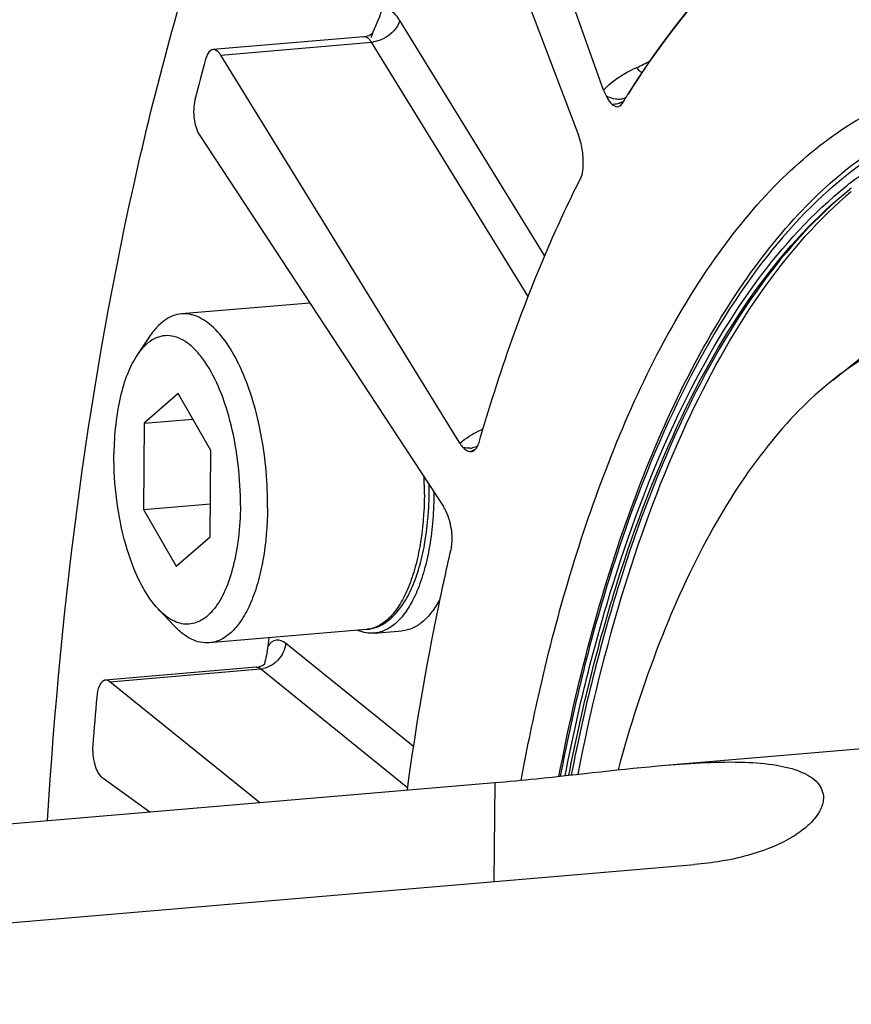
# Model space of a CAD drawing. Header units: millimetres. Extents: x 0 to 420, y 0 to 297.
# Tile 9 of 63: x 101.2 to 106.44, y 43.44 to 49.65. Entities that reach past the tile are written whole.
import ezdxf

# ---------------------------------------------------------------- set-up
doc = ezdxf.new("R2010")
doc.units = ezdxf.units.MM
doc.header["$LTSCALE"] = 23.1
doc.layers.add('COMPONENTS', color=7, linetype='CONTINUOUS')

msp = doc.modelspace()

# ---------------------------------------------------------------- linework, layer by layer
at = {"layer": 'COMPONENTS', "color": 7, "linetype": 'CONTINUOUS'}
for p, q in [((104.87845, 49.20333), (103.70635, 52.48554)), ((103.50424, 52.12279), (104.71993, 48.91881)), ((104.50692, 48.16002), (103.59419, 49.64185)), ((103.36834, 49.53886), (102.41848, 49.45816)), ((103.41473, 49.5373), (103.41401, 49.53428)), ((102.46622, 49.42384), (103.41608, 49.50453)), ((104.40255, 47.90297), (103.41608, 49.50453)), ((103.97319, 46.97723), (102.46622, 49.42384)), ((104.99388, 49.11664), (104.99434, 49.11734)), ((102.33373, 48.91661), (103.86927, 46.57939)), ((103.02712, 47.86121), (102.21891, 47.79255)), ((102.01709, 47.64926), (101.93763, 47.52957)), ((106.32155, 47.37552), (106.57256, 47.5751)), ((102.19722, 47.29013), (101.98483, 47.10436)), ((102.40419, 46.93227), (102.19722, 47.29013)), ((101.98483, 47.10436), (101.97942, 46.56073)), ((101.98483, 47.10436), (102.28968, 47.13026)), ((102.39878, 46.38864), (102.40419, 46.93227)), ((101.97942, 46.56073), (102.40085, 46.59653)), ((101.97942, 46.56073), (102.1864, 46.20287)), ((102.1864, 46.20287), (102.39878, 46.38864)), ((102.17188, 45.82721), (102.07337, 45.93177)), ((103.38297, 45.80395), (102.39497, 45.72001)), ((103.43349, 45.78094), (103.60907, 45.79585)), ((102.76617, 45.72956), (102.76332, 45.69982)), ((102.76836, 45.75218), (102.76617, 45.72956)), ((103.67995, 45.06642), (102.87533, 45.71773)), ((102.69052, 45.5658), (101.74066, 45.4851)), ((101.76788, 45.47524), (102.71774, 45.55594)), ((103.64265, 44.80725), (102.71774, 45.55594)), ((102.7097, 44.71287), (101.76788, 45.47524)), ((105.26718, 44.94851), (107.29254, 45.12057)), ((101.71797, 44.87319), (102.01874, 44.65417)), ((93.83083, 43.95858), (104.19296, 44.83887)), ((104.19296, 44.83887), (104.18675, 44.21519)), ((95.0889, 43.4423), (105.45103, 44.32259))]:
    msp.add_line(p, q, dxfattribs=at)
for centre, radius, start, end in [((103.37085, 49.50913), 0.02983, 88.34566, 94.809414), ((103.73197, 49.45196), 0.32852, 163.277364, 164.942743), ((103.36883, 49.61824), 0.07781, 307.290619, 311.86167), ((103.40109, 49.6798), 0.17591, 274.88941, 278.894087), ((120.53102, 44.51645), 18.80456, 164.957425, 165.764993), ((104.76862, 50.08979), 0.8098, 293.20816, 299.808012), ((110.01064, 46.04016), 5.88492, 148.138239, 148.473552), ((109.93823, 46.08518), 5.79967, 147.772847, 148.13831), ((107.97121, 46.68852), 2.51969, 128.644931, 129.236997), ((107.94802, 46.67544), 2.46353, 128.034336, 128.636085), ((107.95439, 46.65625), 2.45251, 128.10424, 128.487778), ((108.1295, 46.56043), 2.62153, 130.162524, 131.178192), ((104.00287, 47.03902), 0.11798, 285.413741, 294.566835), ((104.03072, 47.06466), 0.11873, 273.659537, 280.666622), ((104.00483, 47.03468), 0.11322, 294.573208, 303.932968), ((101.41926, 46.6767), 2.3301, 359.436422, 2.158705), ((101.53517, 46.68506), 2.24437, 359.433173, 0.798695), ((103.43278, 46.04134), 0.26351, 246.746124, 247.686533), ((102.70525, 45.70086), 0.14546, 274.925463, 282.46275), ((102.69127, 45.64466), 0.07725, 307.904424, 310.37121), ((102.6934, 45.64218), 0.07398, 310.354827, 313.501487), ((130.35063, 42.85089), 28.77644, 174.957459, 175.565584)]:
    msp.add_arc(centre, radius, start, end, dxfattribs=at)
for points, knots in [([(102.33702, 56.03959), (101.86601, 55.37277), (101.03557, 53.78381), (100.15439, 51.05105), (99.56355, 47.87089), (99.38639, 45.60725), (99.34779, 44.4276)], [0, 0, 0, 0, 0.2019039, 0.4394935, 0.7081036, 1, 1, 1, 1]), ([(101.37568, 44.60025), (101.4599, 45.98706), (101.71523, 47.99066), (102.39616, 50.46479), (103.01501, 52.01036), (103.7486, 53.28452), (104.58647, 54.26027), (105.52076, 54.9112), (106.21315, 55.10506), (106.54652, 55.13336)], [0, 0, 0, 0, 0.3329319, 0.4810686, 0.6140305, 0.7308223, 0.8318936, 0.9198273, 1, 1, 1, 1]), ([(99.9235, 44.47768), (99.95679, 45.49484), (100.09877, 47.46218), (100.55419, 50.26499), (101.2318, 52.76045), (101.86041, 54.27126), (102.21704, 54.94632)], [0, 0, 0, 0, 0.2828033, 0.5473685, 0.7878455, 1, 1, 1, 1]), ([(105.85486, 50.18571), (105.77797, 50.11502), (105.46984, 49.80825), (105.20789, 49.45705), (105.03191, 49.17786)], [0, 0, 0, 0, 0.24039, 1, 1, 1, 1]), ([(105.86946, 50.16875), (105.79272, 50.10448), (105.47404, 49.80991), (105.20983, 49.45999), (105.03206, 49.17801)], [0, 0, 0, 0, 0.2309271, 1, 1, 1, 1]), ([(103.59419, 49.64185), (103.57991, 49.66503), (103.5512, 49.70553), (103.49761, 49.71336), (103.47967, 49.70569)], [0, 0, 0, 0, 0.5825747, 1, 1, 1, 1]), ([(103.59419, 49.64185), (103.58968, 49.62535), (103.55603, 49.55878), (103.48405, 49.5147), (103.42828, 49.506)], [0, 0, 0, 0, 0.2326029, 1, 1, 1, 1]), ([(103.36834, 49.53886), (103.37316, 49.53927), (103.38999, 49.54198), (103.40627, 49.54894), (103.41597, 49.55633)], [0, 0, 0, 0, 0.2838094, 1, 1, 1, 1]), ([(103.41608, 49.50453), (103.41297, 49.50958), (103.40232, 49.52495), (103.38483, 49.53857), (103.37171, 49.53895)], [0, 0, 0, 0, 0.311365, 1, 1, 1, 1]), ([(102.41841, 49.45816), (102.41332, 49.45771), (102.38721, 49.44744), (102.37647, 49.41792), (102.37083, 49.39693)], [0, 0, 0, 0, 0.1902965, 1, 1, 1, 1]), ([(102.46622, 49.42384), (102.46288, 49.42925), (102.45176, 49.44538), (102.43209, 49.45934), (102.41841, 49.45816)], [0, 0, 0, 0, 0.3164915, 1, 1, 1, 1]), ([(104.87845, 49.20333), (104.89285, 49.2182), (104.95492, 49.27591), (105.02897, 49.32029), (105.08774, 49.34552)], [0, 0, 0, 0, 0.2445346, 1, 1, 1, 1]), ([(104.89344, 46.81304), (105.07197, 47.27724), (105.38417, 47.92294), (105.95072, 48.61947), (106.38845, 48.98551), (106.85866, 49.21586), (107.35325, 49.30015), (107.85675, 49.23416), (108.17351, 49.10055), (108.328, 49.01569)], [0, 0, 0, 0, 0.3178699, 0.4519919, 0.5713859, 0.6797499, 0.7827688, 0.8873434, 1, 1, 1, 1]), ([(102.30384, 49.14049), (102.29409, 49.10205), (102.2937, 49.02416), (102.31349, 48.94741), (102.33373, 48.91661)], [0, 0, 0, 0, 0.5182694, 1, 1, 1, 1]), ([(104.5971, 44.87868), (104.70776, 45.45873), (104.92084, 46.28783), (105.3412, 47.29107), (105.68787, 47.90858), (106.07547, 48.41427), (106.50148, 48.80016), (106.96246, 49.05685), (107.29247, 49.13497), (107.45406, 49.1487)], [0, 0, 0, 0, 0.3246188, 0.4677317, 0.5970459, 0.7128503, 0.8165329, 0.9108495, 1, 1, 1, 1]), ([(104.89423, 49.16583), (104.89696, 49.1603), (104.90728, 49.14114), (104.92044, 49.12304), (104.93237, 49.11292)], [0, 0, 0, 0, 0.2827161, 1, 1, 1, 1]), ([(104.93237, 49.11292), (104.94136, 49.10529), (104.96406, 49.09035), (104.98771, 49.10686), (104.99388, 49.11661)], [0, 0, 0, 0, 0.5052593, 1, 1, 1, 1]), ([(108.26572, 48.93323), (108.11174, 48.99964), (107.79442, 49.09503), (107.29886, 49.09649), (106.81946, 48.94864), (106.53369, 48.76522), (106.39768, 48.65647)], [0, 0, 0, 0, 0.2530979, 0.4933538, 0.7371502, 1, 1, 1, 1]), ([(106.43016, 48.61582), (106.58721, 48.73867), (106.92176, 48.94048), (107.30621, 49.02302), (107.4912, 49.02937)], [0, 0, 0, 0, 0.518578, 1, 1, 1, 1]), ([(104.73438, 48.65075), (104.74366, 48.66906), (104.75118, 48.71472), (104.75079, 48.75944), (104.749, 48.78377)], [0, 0, 0, 0, 0.4569909, 1, 1, 1, 1]), ([(104.73438, 48.65075), (104.67106, 48.52587), (104.41545, 47.9835), (104.21709, 47.41522), (104.08948, 46.97396)], [0, 0, 0, 0, 0.2336108, 1, 1, 1, 1]), ([(106.37743, 48.6401), (106.16209, 48.46425), (105.75507, 48.00497), (105.2711, 47.14313), (104.87439, 46.08007), (104.6855, 45.2972), (104.6053, 44.87972)], [0, 0, 0, 0, 0.1972987, 0.42974, 0.6983154, 1, 1, 1, 1]), ([(104.63638, 44.88386), (104.71707, 45.29784), (104.9067, 46.07362), (105.30413, 47.12579), (105.78821, 47.97664), (106.19498, 48.42802), (106.40986, 48.59977)], [0, 0, 0, 0, 0.3020771, 0.5707196, 0.8029753, 1, 1, 1, 1]), ([(104.65916, 44.88637), (104.73992, 45.29774), (104.92947, 46.06851), (105.32612, 47.11356), (105.80879, 47.95819), (106.21408, 48.4058), (106.42807, 48.57593)], [0, 0, 0, 0, 0.3021264, 0.5707568, 0.8029791, 1, 1, 1, 1]), ([(106.42835, 48.57599), (106.21617, 48.40367), (105.81475, 47.95364), (105.33636, 47.1086), (104.94316, 46.06592), (104.75505, 45.29778), (104.67488, 44.88808)], [0, 0, 0, 0, 0.1974762, 0.4299213, 0.6984021, 1, 1, 1, 1]), ([(104.71773, 44.89277), (104.79562, 45.29202), (104.97786, 46.04227), (105.35625, 47.06488), (105.81575, 47.90197), (106.19979, 48.35541), (106.40348, 48.53357)], [0, 0, 0, 0, 0.2995792, 0.5674395, 0.8007037, 1, 1, 1, 1]), ([(102.21891, 47.79255), (102.20031, 47.79097), (102.16222, 47.78192), (102.10886, 47.75213), (102.05925, 47.7071), (102.03075, 47.66983), (102.01709, 47.64926)], [0, 0, 0, 0, 0.2190567, 0.4521049, 0.7101262, 1, 1, 1, 1]), ([(102.76125, 46.56985), (102.76201, 46.64682), (102.75583, 46.80083), (102.72523, 47.02667), (102.6747, 47.23941), (102.60671, 47.42891), (102.52461, 47.58619), (102.44329, 47.68997), (102.37325, 47.74759), (102.32219, 47.77635), (102.27046, 47.7923), (102.23562, 47.79396), (102.21891, 47.79255)], [0, 0, 0, 0, 0.1605632, 0.3209315, 0.4746742, 0.6158716, 0.7397605, 0.8435534, 0.8880522, 0.928198, 0.9650143, 1, 1, 1, 1]), ([(102.5902, 46.58301), (102.59106, 46.66934), (102.58184, 46.84089), (102.53863, 47.08718), (102.46934, 47.30699), (102.39047, 47.46274), (102.31655, 47.5576), (102.26133, 47.60875), (102.20395, 47.6428), (102.1451, 47.65832), (102.08653, 47.6538), (102.03096, 47.62939), (101.97995, 47.58692), (101.9513, 47.55016), (101.93765, 47.5296)], [0, 0, 0, 0, 0.1744388, 0.3461081, 0.5039352, 0.6387996, 0.6959718, 0.7461353, 0.7900544, 0.8294724, 0.8671757, 0.9064542, 0.9501319, 1, 1, 1, 1]), ([(101.93765, 47.5296), (101.91359, 47.49337), (101.87167, 47.40762), (101.8283, 47.26127), (101.80076, 47.09211), (101.79404, 46.97223), (101.79342, 46.90999)], [0, 0, 0, 0, 0.2027742, 0.4412061, 0.7097748, 1, 1, 1, 1]), ([(106.58673, 47.55315), (106.564, 47.54065), (106.47186, 47.48723), (106.38455, 47.4256), (106.32149, 47.37546)], [0, 0, 0, 0, 0.2435144, 1, 1, 1, 1]), ([(106.32149, 47.37546), (106.17042, 47.25534), (105.88075, 46.95281), (105.51891, 46.38976), (105.20635, 45.70023), (105.04323, 45.19134), (104.96951, 44.91986)], [0, 0, 0, 0, 0.2036052, 0.4374119, 0.7032352, 1, 1, 1, 1]), ([(103.97319, 46.97723), (103.98329, 46.98613), (104.02753, 47.02178), (104.07759, 47.04987), (104.11713, 47.0675)], [0, 0, 0, 0, 0.2372075, 1, 1, 1, 1]), ([(102.07335, 45.93179), (102.05136, 45.95513), (102.00925, 46.00971), (101.93328, 46.14297), (101.85874, 46.34716), (101.80435, 46.61952), (101.79244, 46.8124), (101.79342, 46.90999)], [0, 0, 0, 0, 0.0927902, 0.198432, 0.4429704, 0.7175957, 1, 1, 1, 1]), ([(103.99256, 46.95098), (103.99574, 46.94745), (104.00731, 46.93587), (104.02258, 46.92683), (104.03421, 46.92529)], [0, 0, 0, 0, 0.2884349, 1, 1, 1, 1]), ([(104.03421, 46.92529), (104.04477, 46.92389), (104.06122, 46.9283), (104.07162, 46.93923), (104.07431, 46.94263)], [0, 0, 0, 0, 0.7109445, 1, 1, 1, 1]), ([(104.35946, 44.8553), (104.39192, 45.03231), (104.52696, 45.69554), (104.71504, 46.34919), (104.89344, 46.81304)], [0, 0, 0, 0, 0.2658483, 1, 1, 1, 1]), ([(103.38297, 45.80395), (103.41321, 45.80651), (103.47476, 45.82442), (103.55445, 45.88326), (103.62147, 45.96768), (103.67681, 46.07398), (103.72088, 46.19987), (103.76566, 46.39681), (103.77835, 46.55456), (103.77943, 46.66285)], [0, 0, 0, 0, 0.0895392, 0.1839483, 0.2879562, 0.4049419, 0.5360218, 0.6804623, 1, 1, 1, 1]), ([(103.80945, 46.67046), (103.8093, 46.61162), (103.80475, 46.49693), (103.78464, 46.33174), (103.75196, 46.18125), (103.70764, 46.04966), (103.65284, 45.94047), (103.58857, 45.85644), (103.51545, 45.79999), (103.45999, 45.78319), (103.43349, 45.78094)], [0, 0, 0, 0, 0.1709857, 0.3331447, 0.4829859, 0.6177199, 0.7356078, 0.8365029, 0.9227121, 1, 1, 1, 1]), ([(103.74925, 46.65378), (103.74815, 46.54401), (103.73548, 46.38441), (103.69093, 46.1856), (103.64765, 46.06002), (103.59447, 45.95591), (103.53231, 45.87584), (103.4618, 45.8221), (103.40848, 45.80611), (103.38297, 45.80395)], [0, 0, 0, 0, 0.3330551, 0.482727, 0.6172565, 0.7350098, 0.835923, 0.9223461, 1, 1, 1, 1]), ([(102.5902, 46.58301), (102.58953, 46.51598), (102.58188, 46.38746), (102.55023, 46.20762), (102.50051, 46.05537), (102.44283, 45.95181), (102.3881, 45.89206), (102.34621, 45.8609), (102.30171, 45.84166), (102.25533, 45.83506), (102.2082, 45.84135), (102.14256, 45.86766), (102.0996, 45.90392), (102.07335, 45.93179)], [0, 0, 0, 0, 0.184279, 0.3531651, 0.5005852, 0.6230702, 0.6752593, 0.7222697, 0.7655498, 0.8071543, 0.8494737, 0.8947494, 1, 1, 1, 1]), ([(102.76125, 46.56985), (102.76015, 46.46007), (102.74748, 46.30047), (102.70293, 46.10167), (102.65965, 45.97608), (102.60647, 45.87197), (102.54431, 45.7919), (102.47379, 45.73817), (102.42048, 45.72218), (102.39497, 45.72001)], [0, 0, 0, 0, 0.3330558, 0.4827267, 0.6172567, 0.7350099, 0.8359231, 0.9223462, 1, 1, 1, 1]), ([(103.914, 46.46505), (103.91239, 46.47254), (103.90562, 46.50057), (103.89609, 46.528), (103.88709, 46.54716)], [0, 0, 0, 0, 0.2658028, 1, 1, 1, 1]), ([(103.91906, 46.32153), (103.92164, 46.33251), (103.92756, 46.38046), (103.92173, 46.42905), (103.914, 46.46505)], [0, 0, 0, 0, 0.2344787, 1, 1, 1, 1]), ([(103.91906, 46.32153), (103.89038, 46.19941), (103.7786, 45.69343), (103.69252, 45.18189), (103.63983, 44.79276)], [0, 0, 0, 0, 0.2421125, 1, 1, 1, 1]), ([(103.8461, 45.99308), (103.83098, 45.96495), (103.79911, 45.91403), (103.74151, 45.85165), (103.67802, 45.81016), (103.63154, 45.79776), (103.60907, 45.79585)], [0, 0, 0, 0, 0.298883, 0.5595377, 0.7888651, 1, 1, 1, 1]), ([(102.39497, 45.72001), (102.37638, 45.71843), (102.33731, 45.72092), (102.27968, 45.74129), (102.2232, 45.77731), (102.18882, 45.80923), (102.17188, 45.82721)], [0, 0, 0, 0, 0.2190561, 0.452107, 0.7101309, 1, 1, 1, 1]), ([(103.43349, 45.78094), (103.41682, 45.77952), (103.38216, 45.78105), (103.34898, 45.7909), (103.33274, 45.79757)], [0, 0, 0, 0, 0.4878984, 1, 1, 1, 1]), ([(102.87533, 45.71773), (102.85931, 45.7307), (102.81336, 45.74957), (102.77617, 45.71722), (102.76332, 45.69982)], [0, 0, 0, 0, 0.4879758, 1, 1, 1, 1]), ([(102.69052, 45.5658), (102.69543, 45.56621), (102.71248, 45.56899), (102.72899, 45.57612), (102.73872, 45.58371)], [0, 0, 0, 0, 0.2854091, 1, 1, 1, 1]), ([(101.73168, 45.48292), (101.71746, 45.47712), (101.69398, 45.44095), (101.6876, 45.40337), (101.68556, 45.38021)], [0, 0, 0, 0, 0.3975823, 1, 1, 1, 1]), ([(101.74066, 45.4851), (101.73913, 45.48497), (101.73607, 45.48447), (101.73312, 45.48351), (101.73168, 45.48292)], [0, 0, 0, 0, 0.4953724, 1, 1, 1, 1]), ([(101.66033, 45.07582), (101.65716, 45.03498), (101.66429, 44.96428), (101.69308, 44.89132), (101.71797, 44.87319)], [0, 0, 0, 0, 0.5708492, 1, 1, 1, 1]), ([(104.19296, 44.83887), (104.27959, 44.84623), (104.63831, 44.88025), (104.99592, 44.92536), (105.26829, 44.94861)], [0, 0, 0, 0, 0.2413003, 1, 1, 1, 1]), ([(105.26829, 44.94861), (105.43434, 44.96278), (105.66807, 44.97796), (105.95344, 44.9555), (106.07064, 44.92764), (106.11942, 44.90762)], [0, 0, 0, 0, 0.5828601, 0.815594, 1, 1, 1, 1]), ([(106.11942, 44.90762), (106.15951, 44.89117), (106.23054, 44.85351), (106.264, 44.77575), (106.26368, 44.74239)], [0, 0, 0, 0, 0.5649646, 1, 1, 1, 1]), ([(106.26368, 44.74239), (106.26322, 44.69471), (106.22113, 44.61804), (106.13542, 44.53938), (105.9985, 44.45057), (105.76808, 44.36504), (105.5638, 44.33217), (105.45103, 44.32259)], [0, 0, 0, 0, 0.1476496, 0.2460636, 0.3627414, 0.6495183, 1, 1, 1, 1])]:
    msp.add_open_spline(points, degree=3, knots=knots, dxfattribs=at)
for points in [[(103.47967, 49.70569), (103.46436, 49.6508), (103.43373, 49.60107), (103.41734, 49.54649)], [(105.11947, 49.31058), (105.10757, 49.32087), (105.09701, 49.33281), (105.08774, 49.34552)], [(104.87845, 49.20333), (104.88301, 49.19056), (104.88822, 49.17799), (104.89423, 49.16583)], [(104.95355, 49.14547), (104.93287, 49.14851), (104.91268, 49.156), (104.89423, 49.16583)], [(104.98107, 49.14436), (104.97191, 49.14365), (104.96263, 49.14413), (104.95355, 49.14547)], [(104.9937, 49.14614), (104.98954, 49.14527), (104.98531, 49.14468), (104.98107, 49.14436)], [(105.0184, 49.1557), (105.01087, 49.1511), (105.00234, 49.14796), (104.9937, 49.14614)], [(104.9681, 49.11645), (104.95651, 49.11346), (104.94434, 49.11242), (104.93238, 49.11291)], [(104.99768, 49.12982), (104.98882, 49.1236), (104.97858, 49.11915), (104.9681, 49.11645)], [(104.73333, 48.87703), (104.72953, 48.89116), (104.72512, 48.90514), (104.71993, 48.91881)], [(104.749, 48.78377), (104.74668, 48.81521), (104.74152, 48.84659), (104.73333, 48.87703)], [(103.97319, 46.97723), (103.97889, 46.96797), (103.98529, 46.95907), (103.99256, 46.95098)], [(104.08558, 46.96262), (104.08708, 46.96633), (104.08837, 46.97012), (104.08948, 46.97396)], [(104.03829, 46.94616), (104.023, 46.94517), (104.00737, 46.94703), (103.99256, 46.95098)], [(104.08408, 46.95915), (104.07437, 46.95377), (104.06361, 46.95004), (104.05269, 46.94797)], [(104.07431, 46.94263), (104.07905, 46.94863), (104.08271, 46.95553), (104.08558, 46.96262)], [(103.88709, 46.54716), (103.88187, 46.55827), (103.87601, 46.56913), (103.86927, 46.57939)], [(102.76332, 45.69982), (102.75964, 45.6612), (102.7499, 45.62335), (102.74105, 45.58558)], [(102.87533, 45.71773), (102.87354, 45.69808), (102.86798, 45.67853), (102.85965, 45.66064)], [(102.85965, 45.66064), (102.8423, 45.62336), (102.8107, 45.59025), (102.77386, 45.572)], [(102.71774, 45.55594), (102.71024, 45.56201), (102.70014, 45.5666), (102.69052, 45.5658)], [(102.77386, 45.572), (102.76207, 45.56616), (102.74949, 45.56165), (102.73664, 45.55883)], [(101.76788, 45.47524), (101.76038, 45.48132), (101.75027, 45.48591), (101.74066, 45.4851)]]:
    msp.add_open_spline(points, degree=3, dxfattribs=at)

doc.saveas('drawing.dxf')
